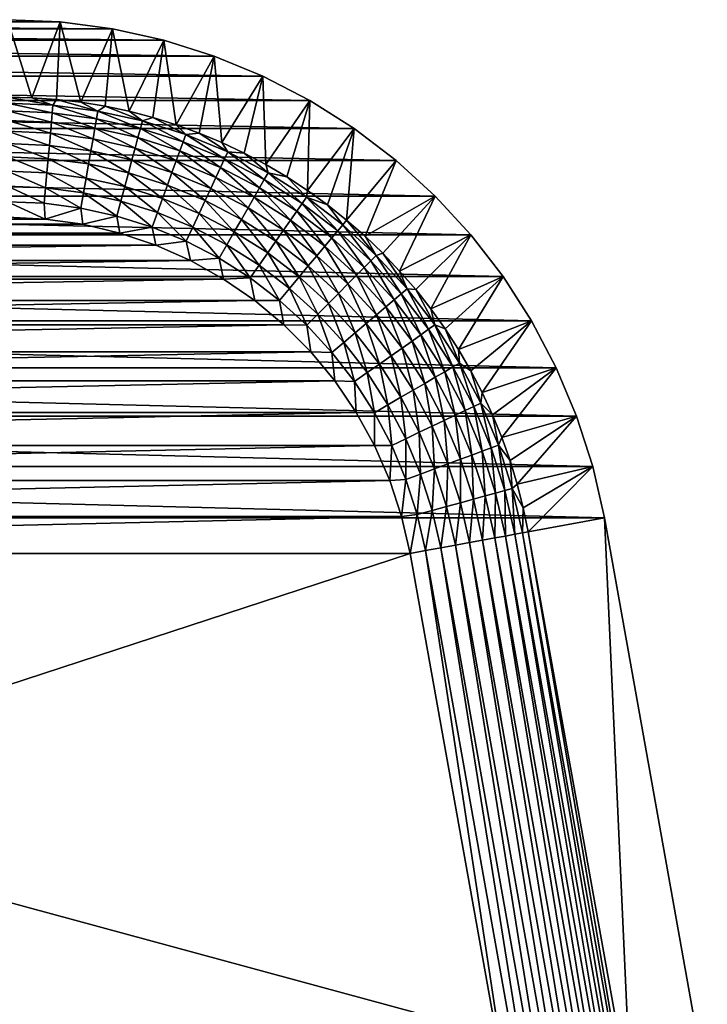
# Model space of a CAD drawing. Extents: x -320 to 320, y -695 to 695.
# Tile 169 of 169: x 238 to 263, y 661 to 695. Entities that reach past the tile are written whole.
import ezdxf

# ---------------------------------------------------------------- set-up
doc = ezdxf.new("R2010")
doc.units = 0
doc.header["$LTSCALE"] = 50.062222
for name, color, linetype in [('1', 7, 'CONTINUOUS'), ('15', 7, 'CONTINUOUS'), ('16', 7, 'CONTINUOUS'), ('2', 7, 'CONTINUOUS'), ('56', 7, 'CONTINUOUS'), ('57', 7, 'CONTINUOUS')]:
    doc.layers.add(name, color=color, linetype=linetype)

msp = doc.modelspace()

# ---------------------------------------------------------------- linework, layer by layer
at = {"layer": '1', "color": 7, "linetype": 'CONTINUOUS'}
for points in [[(209.056, 695.415), (239.902, 695.334), (207.189, 695.334), (209.056, 695.415)], [(238.036, 695.415), (239.902, 695.334), (209.056, 695.415), (238.036, 695.415)], [(205.337, 695.091), (243.578, 694.688), (203.513, 694.688), (205.337, 695.091)], [(207.189, 695.334), (241.754, 695.091), (205.337, 695.091), (207.189, 695.334)], [(241.754, 695.091), (243.578, 694.688), (205.337, 695.091), (241.754, 695.091)], [(239.902, 695.334), (241.754, 695.091), (207.189, 695.334), (239.902, 695.334)], [(203.513, 694.688), (245.361, 694.129), (201.731, 694.129), (203.513, 694.688)], [(243.578, 694.688), (245.361, 694.129), (203.513, 694.688), (243.578, 694.688)], [(201.731, 694.129), (247.087, 693.417), (200.004, 693.417), (201.731, 694.129)], [(245.361, 694.129), (247.087, 693.417), (201.731, 694.129), (245.361, 694.129)], [(200.004, 693.417), (248.746, 692.557), (198.345, 692.557), (200.004, 693.417)], [(247.087, 693.417), (248.746, 692.557), (200.004, 693.417), (247.087, 693.417)], [(198.345, 692.557), (250.324, 691.557), (196.767, 691.557), (198.345, 692.557)], [(248.746, 692.557), (250.324, 691.557), (198.345, 692.557), (248.746, 692.557)], [(196.767, 691.557), (251.809, 690.424), (195.282, 690.424), (196.767, 691.557)], [(250.324, 691.557), (251.809, 690.424), (196.767, 691.557), (250.324, 691.557)], [(195.282, 690.424), (253.19, 689.166), (193.901, 689.166), (195.282, 690.424)], [(251.809, 690.424), (253.19, 689.166), (195.282, 690.424), (251.809, 690.424)], [(193.901, 689.166), (254.457, 687.793), (192.635, 687.793), (193.901, 689.166)], [(253.19, 689.166), (254.457, 687.793), (193.901, 689.166), (253.19, 689.166)], [(192.635, 687.793), (255.599, 686.315), (191.492, 686.315), (192.635, 687.793)], [(254.457, 687.793), (255.599, 686.315), (192.635, 687.793), (254.457, 687.793)], [(191.492, 686.315), (256.609, 684.744), (190.482, 684.744), (191.492, 686.315)], [(255.599, 686.315), (256.609, 684.744), (191.492, 686.315), (255.599, 686.315)], [(190.482, 684.744), (257.479, 683.091), (189.612, 683.091), (190.482, 684.744)], [(256.609, 684.744), (257.479, 683.091), (190.482, 684.744), (256.609, 684.744)], [(189.612, 683.091), (258.202, 681.368), (188.889, 681.368), (189.612, 683.091)], [(257.479, 683.091), (258.202, 681.368), (189.612, 683.091), (257.479, 683.091)], [(188.889, 681.368), (258.773, 679.59), (188.318, 679.59), (188.889, 681.368)], [(258.202, 681.368), (258.773, 679.59), (188.889, 681.368), (258.202, 681.368)], [(188.318, 679.59), (259.188, 677.768), (187.904, 677.768), (188.318, 679.59)], [(258.773, 679.59), (259.188, 677.768), (188.318, 679.59), (258.773, 679.59)], [(187.904, 677.768), (262.833, 657.442), (184.312, 657.745), (187.904, 677.768)], [(259.188, 677.768), (262.833, 657.442), (187.904, 677.768), (259.188, 677.768)]]:
    msp.add_3dface(points, dxfattribs=at)
at = {"layer": '15', "color": 7, "linetype": 'CONTINUOUS'}
for points in [[(260.132, 656.966, 7.965), (259.188, 677.768), (256.489, 677.277, 7.965), (260.132, 656.966, 7.965)], [(262.833, 657.442), (259.188, 677.768), (260.132, 656.966, 7.965), (262.833, 657.442)]]:
    msp.add_3dface(points, dxfattribs=at)
at = {"layer": '16', "color": 7, "linetype": 'CONTINUOUS'}
for points in [[(239.902, 695.334), (238.036, 695.415), (238.905, 692.652, 7.965), (239.902, 695.334)], [(238.905, 692.652, 7.965), (238.036, 695.415), (238.036, 692.672, 7.965), (238.905, 692.652, 7.965)], [(239.772, 692.592, 7.965), (239.902, 695.334), (238.905, 692.652, 7.965), (239.772, 692.592, 7.965)], [(240.636, 692.491, 7.965), (239.902, 695.334), (239.772, 692.592, 7.965), (240.636, 692.491, 7.965)], [(241.754, 695.091), (239.902, 695.334), (240.636, 692.491, 7.965), (241.754, 695.091)], [(241.494, 692.351, 7.965), (241.754, 695.091), (240.636, 692.491, 7.965), (241.494, 692.351, 7.965)], [(242.344, 692.171, 7.965), (241.754, 695.091), (241.494, 692.351, 7.965), (242.344, 692.171, 7.965)], [(243.578, 694.688), (241.754, 695.091), (242.344, 692.171, 7.965), (243.578, 694.688)], [(243.185, 691.952, 7.965), (243.578, 694.688), (242.344, 692.171, 7.965), (243.185, 691.952, 7.965)], [(244.016, 691.694, 7.965), (243.578, 694.688), (243.185, 691.952, 7.965), (244.016, 691.694, 7.965)], [(245.361, 694.129), (243.578, 694.688), (244.016, 691.694, 7.965), (245.361, 694.129)], [(244.833, 691.397, 7.965), (245.361, 694.129), (244.016, 691.694, 7.965), (244.833, 691.397, 7.965)], [(245.636, 691.064, 7.965), (245.361, 694.129), (244.833, 691.397, 7.965), (245.636, 691.064, 7.965)], [(247.087, 693.417), (245.361, 694.129), (245.636, 691.064, 7.965), (247.087, 693.417)], [(246.422, 690.693, 7.965), (247.087, 693.417), (245.636, 691.064, 7.965), (246.422, 690.693, 7.965)], [(247.191, 690.286, 7.965), (247.087, 693.417), (246.422, 690.693, 7.965), (247.191, 690.286, 7.965)], [(248.746, 692.557), (247.087, 693.417), (247.191, 690.286, 7.965), (248.746, 692.557)], [(247.94, 689.845, 7.965), (248.746, 692.557), (247.191, 690.286, 7.965), (247.94, 689.845, 7.965)], [(248.667, 689.369, 7.965), (248.746, 692.557), (247.94, 689.845, 7.965), (248.667, 689.369, 7.965)], [(250.324, 691.557), (248.746, 692.557), (248.667, 689.369, 7.965), (250.324, 691.557)], [(249.372, 688.859, 7.965), (250.324, 691.557), (248.667, 689.369, 7.965), (249.372, 688.859, 7.965)], [(250.052, 688.318, 7.965), (250.324, 691.557), (249.372, 688.859, 7.965), (250.052, 688.318, 7.965)], [(251.809, 690.424), (250.324, 691.557), (250.052, 688.318, 7.965), (251.809, 690.424)], [(250.706, 687.746, 7.965), (251.809, 690.424), (250.052, 688.318, 7.965), (250.706, 687.746, 7.965)], [(253.19, 689.166), (251.809, 690.424), (250.706, 687.746, 7.965), (253.19, 689.166)], [(251.334, 687.144, 7.965), (253.19, 689.166), (250.706, 687.746, 7.965), (251.334, 687.144, 7.965)], [(251.932, 686.513, 7.965), (253.19, 689.166), (251.334, 687.144, 7.965), (251.932, 686.513, 7.965)], [(254.457, 687.793), (253.19, 689.166), (251.932, 686.513, 7.965), (254.457, 687.793)], [(252.501, 685.856, 7.965), (254.457, 687.793), (251.932, 686.513, 7.965), (252.501, 685.856, 7.965)], [(253.039, 685.173, 7.965), (254.457, 687.793), (252.501, 685.856, 7.965), (253.039, 685.173, 7.965)], [(255.599, 686.315), (254.457, 687.793), (253.039, 685.173, 7.965), (255.599, 686.315)], [(253.545, 684.465, 7.965), (255.599, 686.315), (253.039, 685.173, 7.965), (253.545, 684.465, 7.965)], [(254.017, 683.735, 7.965), (255.599, 686.315), (253.545, 684.465, 7.965), (254.017, 683.735, 7.965)], [(256.609, 684.744), (255.599, 686.315), (254.017, 683.735, 7.965), (256.609, 684.744)], [(254.455, 682.984, 7.965), (256.609, 684.744), (254.017, 683.735, 7.965), (254.455, 682.984, 7.965)], [(254.857, 682.214, 7.965), (256.609, 684.744), (254.455, 682.984, 7.965), (254.857, 682.214, 7.965)], [(257.479, 683.091), (256.609, 684.744), (254.857, 682.214, 7.965), (257.479, 683.091)], [(255.224, 681.425, 7.965), (257.479, 683.091), (254.857, 682.214, 7.965), (255.224, 681.425, 7.965)], [(255.553, 680.621, 7.965), (257.479, 683.091), (255.224, 681.425, 7.965), (255.553, 680.621, 7.965)], [(258.202, 681.368), (257.479, 683.091), (255.553, 680.621, 7.965), (258.202, 681.368)], [(255.845, 679.802, 7.965), (258.202, 681.368), (255.553, 680.621, 7.965), (255.845, 679.802, 7.965)], [(256.099, 678.97, 7.965), (258.202, 681.368), (255.845, 679.802, 7.965), (256.099, 678.97, 7.965)], [(258.773, 679.59), (258.202, 681.368), (256.099, 678.97, 7.965), (258.773, 679.59)], [(256.314, 678.128, 7.965), (258.773, 679.59), (256.099, 678.97, 7.965), (256.314, 678.128, 7.965)], [(256.489, 677.277, 7.965), (258.773, 679.59), (256.314, 678.128, 7.965), (256.489, 677.277, 7.965)], [(259.188, 677.768), (258.773, 679.59), (256.489, 677.277, 7.965), (259.188, 677.768)]]:
    msp.add_3dface(points, dxfattribs=at)
at = {"layer": '2', "color": 7, "linetype": 'CONTINUOUS'}
for points in [[(238.036, 688.418, 11), (207.713, 688.355, 11), (239.378, 688.355, 11), (238.036, 688.418, 11)], [(206.382, 688.169, 11), (205.074, 687.86, 11), (240.709, 688.169, 11), (206.382, 688.169, 11)], [(240.709, 688.169, 11), (205.074, 687.86, 11), (242.017, 687.86, 11), (240.709, 688.169, 11)], [(207.713, 688.355, 11), (206.382, 688.169, 11), (239.378, 688.355, 11), (207.713, 688.355, 11)], [(239.378, 688.355, 11), (206.382, 688.169, 11), (240.709, 688.169, 11), (239.378, 688.355, 11)], [(205.074, 687.86, 11), (203.8, 687.432, 11), (242.017, 687.86, 11), (205.074, 687.86, 11)], [(242.017, 687.86, 11), (203.8, 687.432, 11), (243.291, 687.432, 11), (242.017, 687.86, 11)], [(203.8, 687.432, 11), (202.571, 686.887, 11), (243.291, 687.432, 11), (203.8, 687.432, 11)], [(243.291, 687.432, 11), (202.571, 686.887, 11), (244.52, 686.887, 11), (243.291, 687.432, 11)], [(202.571, 686.887, 11), (201.398, 686.231, 11), (244.52, 686.887, 11), (202.571, 686.887, 11)], [(244.52, 686.887, 11), (201.398, 686.231, 11), (245.693, 686.231, 11), (244.52, 686.887, 11)], [(201.398, 686.231, 11), (200.291, 685.469, 11), (245.693, 686.231, 11), (201.398, 686.231, 11)], [(245.693, 686.231, 11), (200.291, 685.469, 11), (246.8, 685.469, 11), (245.693, 686.231, 11)], [(200.291, 685.469, 11), (199.259, 684.608, 11), (246.8, 685.469, 11), (200.291, 685.469, 11)], [(246.8, 685.469, 11), (199.259, 684.608, 11), (247.832, 684.608, 11), (246.8, 685.469, 11)], [(199.259, 684.608, 11), (198.311, 683.656, 11), (247.832, 684.608, 11), (199.259, 684.608, 11)], [(247.832, 684.608, 11), (198.311, 683.656, 11), (248.78, 683.656, 11), (247.832, 684.608, 11)], [(198.311, 683.656, 11), (197.455, 682.619, 11), (248.78, 683.656, 11), (198.311, 683.656, 11)], [(248.78, 683.656, 11), (197.455, 682.619, 11), (249.636, 682.619, 11), (248.78, 683.656, 11)], [(197.455, 682.619, 11), (196.7, 681.508, 11), (249.636, 682.619, 11), (197.455, 682.619, 11)], [(249.636, 682.619, 11), (196.7, 681.508, 11), (250.392, 681.508, 11), (249.636, 682.619, 11)], [(196.7, 681.508, 11), (196.05, 680.331, 11), (250.392, 681.508, 11), (196.7, 681.508, 11)], [(250.392, 681.508, 11), (196.05, 680.331, 11), (251.042, 680.331, 11), (250.392, 681.508, 11)], [(196.05, 680.331, 11), (195.512, 679.1, 11), (251.042, 680.331, 11), (196.05, 680.331, 11)], [(251.042, 680.331, 11), (195.512, 679.1, 11), (251.58, 679.1, 11), (251.042, 680.331, 11)], [(195.512, 679.1, 11), (195.09, 677.824, 11), (251.58, 679.1, 11), (195.512, 679.1, 11)], [(251.58, 679.1, 11), (195.09, 677.824, 11), (252.002, 677.824, 11), (251.58, 679.1, 11)], [(195.09, 677.824, 11), (194.788, 676.514, 11), (252.002, 677.824, 11), (195.09, 677.824, 11)], [(252.002, 677.824, 11), (194.788, 676.514, 11), (252.303, 676.514, 11), (252.002, 677.824, 11)], [(194.788, 676.514, 11), (191.203, 656.528, 11), (252.303, 676.514, 11), (194.788, 676.514, 11)], [(252.303, 676.514, 11), (191.203, 656.528, 11), (255.942, 656.226, 11), (252.303, 676.514, 11)]]:
    msp.add_3dface(points, dxfattribs=at)
at = {"layer": '56', "color": 7, "linetype": 'CONTINUOUS'}
for points in [[(238.905, 692.652, 7.965), (238.036, 692.672, 7.965), (239.645, 692.389, 8.48), (238.905, 692.652, 7.965)], [(238.036, 692.672, 7.965), (238.036, 692.459, 8.48), (239.645, 692.389, 8.48), (238.036, 692.672, 7.965)], [(239.772, 692.592, 7.965), (238.905, 692.652, 7.965), (239.645, 692.389, 8.48), (239.772, 692.592, 7.965)], [(239.772, 692.592, 7.965), (239.645, 692.389, 8.48), (241.243, 692.179, 8.48), (239.772, 692.592, 7.965)], [(240.636, 692.491, 7.965), (239.772, 692.592, 7.965), (241.243, 692.179, 8.48), (240.636, 692.491, 7.965)], [(238.036, 692.459, 8.48), (238.036, 692.183, 8.965), (239.621, 692.114, 8.965), (238.036, 692.459, 8.48)], [(238.036, 692.459, 8.48), (239.621, 692.114, 8.965), (239.645, 692.389, 8.48), (238.036, 692.459, 8.48)], [(239.621, 692.114, 8.965), (241.195, 691.907, 8.965), (239.645, 692.389, 8.48), (239.621, 692.114, 8.965)], [(239.645, 692.389, 8.48), (241.195, 691.907, 8.965), (241.243, 692.179, 8.48), (239.645, 692.389, 8.48)], [(241.494, 692.351, 7.965), (240.636, 692.491, 7.965), (241.243, 692.179, 8.48), (241.494, 692.351, 7.965)], [(241.494, 692.351, 7.965), (241.243, 692.179, 8.48), (242.816, 691.832, 8.48), (241.494, 692.351, 7.965)], [(242.344, 692.171, 7.965), (241.494, 692.351, 7.965), (242.816, 691.832, 8.48), (242.344, 692.171, 7.965)], [(238.036, 692.183, 8.965), (238.036, 691.849, 9.411), (239.592, 691.781, 9.411), (238.036, 692.183, 8.965)], [(238.036, 692.183, 8.965), (239.592, 691.781, 9.411), (239.621, 692.114, 8.965), (238.036, 692.183, 8.965)], [(238.036, 691.849, 9.411), (238.036, 691.462, 9.814), (239.559, 691.396, 9.814), (238.036, 691.849, 9.411)], [(238.036, 691.849, 9.411), (239.559, 691.396, 9.814), (239.592, 691.781, 9.411), (238.036, 691.849, 9.411)], [(239.592, 691.781, 9.411), (241.137, 691.579, 9.411), (239.621, 692.114, 8.965), (239.592, 691.781, 9.411)], [(239.621, 692.114, 8.965), (241.137, 691.579, 9.411), (241.195, 691.907, 8.965), (239.621, 692.114, 8.965)], [(241.137, 691.579, 9.411), (242.659, 691.243, 9.411), (241.195, 691.907, 8.965), (241.137, 691.579, 9.411)], [(241.195, 691.907, 8.965), (242.745, 691.565, 8.965), (241.243, 692.179, 8.48), (241.195, 691.907, 8.965)], [(241.195, 691.907, 8.965), (242.659, 691.243, 9.411), (242.745, 691.565, 8.965), (241.195, 691.907, 8.965)], [(241.243, 692.179, 8.48), (242.745, 691.565, 8.965), (242.816, 691.832, 8.48), (241.243, 692.179, 8.48)], [(243.185, 691.952, 7.965), (242.344, 692.171, 7.965), (242.816, 691.832, 8.48), (243.185, 691.952, 7.965)], [(243.185, 691.952, 7.965), (242.816, 691.832, 8.48), (244.353, 691.349, 8.48), (243.185, 691.952, 7.965)], [(244.016, 691.694, 7.965), (243.185, 691.952, 7.965), (244.353, 691.349, 8.48), (244.016, 691.694, 7.965)], [(239.559, 691.396, 9.814), (241.07, 691.198, 9.814), (239.592, 691.781, 9.411), (239.559, 691.396, 9.814)], [(239.592, 691.781, 9.411), (241.07, 691.198, 9.814), (241.137, 691.579, 9.411), (239.592, 691.781, 9.411)], [(241.07, 691.198, 9.814), (242.559, 690.869, 9.814), (241.137, 691.579, 9.411), (241.07, 691.198, 9.814)], [(241.137, 691.579, 9.411), (242.559, 690.869, 9.814), (242.659, 691.243, 9.411), (241.137, 691.579, 9.411)], [(242.659, 691.243, 9.411), (244.146, 690.776, 9.411), (242.745, 691.565, 8.965), (242.659, 691.243, 9.411)], [(242.745, 691.565, 8.965), (244.259, 691.09, 8.965), (242.816, 691.832, 8.48), (242.745, 691.565, 8.965)], [(242.745, 691.565, 8.965), (244.146, 690.776, 9.411), (244.259, 691.09, 8.965), (242.745, 691.565, 8.965)], [(242.816, 691.832, 8.48), (244.259, 691.09, 8.965), (244.353, 691.349, 8.48), (242.816, 691.832, 8.48)], [(244.833, 691.397, 7.965), (244.016, 691.694, 7.965), (244.353, 691.349, 8.48), (244.833, 691.397, 7.965)], [(238.036, 691.462, 9.814), (238.036, 691.029, 10.165), (239.521, 690.964, 10.165), (238.036, 691.462, 9.814)], [(238.036, 691.462, 9.814), (239.521, 690.964, 10.165), (239.559, 691.396, 9.814), (238.036, 691.462, 9.814)], [(239.521, 690.964, 10.165), (240.996, 690.771, 10.165), (239.559, 691.396, 9.814), (239.521, 690.964, 10.165)], [(239.559, 691.396, 9.814), (240.996, 690.771, 10.165), (241.07, 691.198, 9.814), (239.559, 691.396, 9.814)], [(240.996, 690.771, 10.165), (242.448, 690.45, 10.165), (241.07, 691.198, 9.814), (240.996, 690.771, 10.165)], [(241.07, 691.198, 9.814), (242.448, 690.45, 10.165), (242.559, 690.869, 9.814), (241.07, 691.198, 9.814)], [(242.559, 690.869, 9.814), (244.014, 690.413, 9.814), (242.659, 691.243, 9.411), (242.559, 690.869, 9.814)], [(242.659, 691.243, 9.411), (244.014, 690.413, 9.814), (244.146, 690.776, 9.411), (242.659, 691.243, 9.411)], [(244.259, 691.09, 8.965), (245.727, 690.485, 8.965), (244.353, 691.349, 8.48), (244.259, 691.09, 8.965)], [(244.833, 691.397, 7.965), (244.353, 691.349, 8.48), (245.843, 690.735, 8.48), (244.833, 691.397, 7.965)], [(244.353, 691.349, 8.48), (245.727, 690.485, 8.965), (245.843, 690.735, 8.48), (244.353, 691.349, 8.48)], [(245.636, 691.064, 7.965), (244.833, 691.397, 7.965), (245.843, 690.735, 8.48), (245.636, 691.064, 7.965)], [(238.036, 691.029, 10.165), (238.036, 690.555, 10.46), (239.48, 690.493, 10.46), (238.036, 691.029, 10.165)], [(238.036, 691.029, 10.165), (239.48, 690.493, 10.46), (239.521, 690.964, 10.165), (238.036, 691.029, 10.165)], [(239.48, 690.493, 10.46), (240.914, 690.305, 10.46), (239.521, 690.964, 10.165), (239.48, 690.493, 10.46)], [(239.521, 690.964, 10.165), (240.914, 690.305, 10.46), (240.996, 690.771, 10.165), (239.521, 690.964, 10.165)], [(242.448, 690.45, 10.165), (243.866, 690.005, 10.165), (242.559, 690.869, 9.814), (242.448, 690.45, 10.165)], [(242.559, 690.869, 9.814), (243.866, 690.005, 10.165), (244.014, 690.413, 9.814), (242.559, 690.869, 9.814)], [(244.146, 690.776, 9.411), (245.586, 690.182, 9.411), (244.259, 691.09, 8.965), (244.146, 690.776, 9.411)], [(244.259, 691.09, 8.965), (245.586, 690.182, 9.411), (245.727, 690.485, 8.965), (244.259, 691.09, 8.965)], [(246.422, 690.693, 7.965), (245.636, 691.064, 7.965), (245.843, 690.735, 8.48), (246.422, 690.693, 7.965)], [(238.036, 690.555, 10.46), (238.036, 690.049, 10.694), (239.436, 689.988, 10.694), (238.036, 690.555, 10.46)], [(238.036, 690.555, 10.46), (239.436, 689.988, 10.694), (239.48, 690.493, 10.46), (238.036, 690.555, 10.46)], [(239.436, 689.988, 10.694), (240.826, 689.806, 10.694), (239.48, 690.493, 10.46), (239.436, 689.988, 10.694)], [(239.48, 690.493, 10.46), (240.826, 689.806, 10.694), (240.914, 690.305, 10.46), (239.48, 690.493, 10.46)], [(240.914, 690.305, 10.46), (242.325, 689.993, 10.46), (240.996, 690.771, 10.165), (240.914, 690.305, 10.46)], [(240.996, 690.771, 10.165), (242.325, 689.993, 10.46), (242.448, 690.45, 10.165), (240.996, 690.771, 10.165)], [(244.014, 690.413, 9.814), (245.423, 689.831, 9.814), (244.146, 690.776, 9.411), (244.014, 690.413, 9.814)], [(244.146, 690.776, 9.411), (245.423, 689.831, 9.814), (245.586, 690.182, 9.411), (244.146, 690.776, 9.411)], [(245.586, 690.182, 9.411), (246.97, 689.465, 9.411), (245.727, 690.485, 8.965), (245.586, 690.182, 9.411)], [(245.727, 690.485, 8.965), (247.136, 689.755, 8.965), (245.843, 690.735, 8.48), (245.727, 690.485, 8.965)], [(245.727, 690.485, 8.965), (246.97, 689.465, 9.411), (247.136, 689.755, 8.965), (245.727, 690.485, 8.965)], [(246.422, 690.693, 7.965), (245.843, 690.735, 8.48), (247.273, 689.994, 8.48), (246.422, 690.693, 7.965)], [(245.843, 690.735, 8.48), (247.136, 689.755, 8.965), (247.273, 689.994, 8.48), (245.843, 690.735, 8.48)], [(247.191, 690.286, 7.965), (246.422, 690.693, 7.965), (247.273, 689.994, 8.48), (247.191, 690.286, 7.965)], [(240.826, 689.806, 10.694), (242.195, 689.504, 10.694), (240.914, 690.305, 10.46), (240.826, 689.806, 10.694)], [(240.914, 690.305, 10.46), (242.195, 689.504, 10.694), (242.325, 689.993, 10.46), (240.914, 690.305, 10.46)], [(242.325, 689.993, 10.46), (243.705, 689.56, 10.46), (242.448, 690.45, 10.165), (242.325, 689.993, 10.46)], [(242.448, 690.45, 10.165), (243.705, 689.56, 10.46), (243.866, 690.005, 10.165), (242.448, 690.45, 10.165)], [(243.866, 690.005, 10.165), (245.241, 689.438, 10.165), (244.014, 690.413, 9.814), (243.866, 690.005, 10.165)], [(244.014, 690.413, 9.814), (245.241, 689.438, 10.165), (245.423, 689.831, 9.814), (244.014, 690.413, 9.814)], [(245.423, 689.831, 9.814), (246.777, 689.13, 9.814), (245.586, 690.182, 9.411), (245.423, 689.831, 9.814)], [(245.586, 690.182, 9.411), (246.777, 689.13, 9.814), (246.97, 689.465, 9.411), (245.586, 690.182, 9.411)], [(247.94, 689.845, 7.965), (247.191, 690.286, 7.965), (247.273, 689.994, 8.48), (247.94, 689.845, 7.965)], [(238.036, 690.049, 10.694), (238.036, 689.518, 10.863), (239.39, 689.459, 10.863), (238.036, 690.049, 10.694)], [(238.036, 690.049, 10.694), (239.39, 689.459, 10.863), (239.436, 689.988, 10.694), (238.036, 690.049, 10.694)], [(239.39, 689.459, 10.863), (240.734, 689.283, 10.863), (239.436, 689.988, 10.694), (239.39, 689.459, 10.863)], [(239.436, 689.988, 10.694), (240.734, 689.283, 10.863), (240.826, 689.806, 10.694), (239.436, 689.988, 10.694)], [(240.734, 689.283, 10.863), (242.058, 688.99, 10.863), (240.826, 689.806, 10.694), (240.734, 689.283, 10.863)], [(240.826, 689.806, 10.694), (242.058, 688.99, 10.863), (242.195, 689.504, 10.694), (240.826, 689.806, 10.694)], [(242.195, 689.504, 10.694), (243.532, 689.084, 10.694), (242.325, 689.993, 10.46), (242.195, 689.504, 10.694)], [(242.325, 689.993, 10.46), (243.532, 689.084, 10.694), (243.705, 689.56, 10.46), (242.325, 689.993, 10.46)], [(243.705, 689.56, 10.46), (245.042, 689.009, 10.46), (243.866, 690.005, 10.165), (243.705, 689.56, 10.46)], [(243.866, 690.005, 10.165), (245.042, 689.009, 10.46), (245.241, 689.438, 10.165), (243.866, 690.005, 10.165)], [(245.241, 689.438, 10.165), (246.561, 688.754, 10.165), (245.423, 689.831, 9.814), (245.241, 689.438, 10.165)], [(245.423, 689.831, 9.814), (246.561, 688.754, 10.165), (246.777, 689.13, 9.814), (245.423, 689.831, 9.814)], [(247.136, 689.755, 8.965), (248.477, 688.905, 8.965), (247.273, 689.994, 8.48), (247.136, 689.755, 8.965)], [(247.94, 689.845, 7.965), (247.273, 689.994, 8.48), (248.634, 689.131, 8.48), (247.94, 689.845, 7.965)], [(247.273, 689.994, 8.48), (248.477, 688.905, 8.965), (248.634, 689.131, 8.48), (247.273, 689.994, 8.48)], [(248.667, 689.369, 7.965), (247.94, 689.845, 7.965), (248.634, 689.131, 8.48), (248.667, 689.369, 7.965)], [(238.036, 689.518, 10.863), (238.036, 688.969, 10.966), (239.342, 688.913, 10.966), (238.036, 689.518, 10.863)], [(238.036, 689.518, 10.863), (239.342, 688.913, 10.966), (239.39, 689.459, 10.863), (238.036, 689.518, 10.863)], [(239.342, 688.913, 10.966), (240.639, 688.742, 10.966), (239.39, 689.459, 10.863), (239.342, 688.913, 10.966)], [(239.39, 689.459, 10.863), (240.639, 688.742, 10.966), (240.734, 689.283, 10.863), (239.39, 689.459, 10.863)], [(242.058, 688.99, 10.863), (243.351, 688.584, 10.863), (242.195, 689.504, 10.694), (242.058, 688.99, 10.863)], [(242.195, 689.504, 10.694), (243.351, 688.584, 10.863), (243.532, 689.084, 10.694), (242.195, 689.504, 10.694)], [(243.532, 689.084, 10.694), (244.828, 688.549, 10.694), (243.705, 689.56, 10.46), (243.532, 689.084, 10.694)], [(243.705, 689.56, 10.46), (244.828, 688.549, 10.694), (245.042, 689.009, 10.46), (243.705, 689.56, 10.46)], [(245.042, 689.009, 10.46), (246.325, 688.344, 10.46), (245.241, 689.438, 10.165), (245.042, 689.009, 10.46)], [(245.241, 689.438, 10.165), (246.325, 688.344, 10.46), (246.561, 688.754, 10.165), (245.241, 689.438, 10.165)], [(246.777, 689.13, 9.814), (248.065, 688.314, 9.814), (246.97, 689.465, 9.411), (246.777, 689.13, 9.814)], [(246.97, 689.465, 9.411), (248.286, 688.631, 9.411), (247.136, 689.755, 8.965), (246.97, 689.465, 9.411)], [(246.97, 689.465, 9.411), (248.065, 688.314, 9.814), (248.286, 688.631, 9.411), (246.97, 689.465, 9.411)], [(247.136, 689.755, 8.965), (248.286, 688.631, 9.411), (248.477, 688.905, 8.965), (247.136, 689.755, 8.965)], [(240.639, 688.742, 10.966), (241.917, 688.461, 10.966), (240.734, 689.283, 10.863), (240.639, 688.742, 10.966)], [(240.734, 689.283, 10.863), (241.917, 688.461, 10.966), (242.058, 688.99, 10.863), (240.734, 689.283, 10.863)], [(243.351, 688.584, 10.863), (244.605, 688.067, 10.863), (243.532, 689.084, 10.694), (243.351, 688.584, 10.863)], [(243.532, 689.084, 10.694), (244.605, 688.067, 10.863), (244.828, 688.549, 10.694), (243.532, 689.084, 10.694)], [(246.561, 688.754, 10.165), (247.817, 687.958, 10.165), (246.777, 689.13, 9.814), (246.561, 688.754, 10.165)], [(246.777, 689.13, 9.814), (247.817, 687.958, 10.165), (248.065, 688.314, 9.814), (246.777, 689.13, 9.814)], [(248.477, 688.905, 8.965), (249.738, 687.942, 8.965), (248.634, 689.131, 8.48), (248.477, 688.905, 8.965)], [(249.372, 688.859, 7.965), (248.667, 689.369, 7.965), (248.634, 689.131, 8.48), (249.372, 688.859, 7.965)], [(249.372, 688.859, 7.965), (248.634, 689.131, 8.48), (249.915, 688.154, 8.48), (249.372, 688.859, 7.965)], [(248.634, 689.131, 8.48), (249.738, 687.942, 8.965), (249.915, 688.154, 8.48), (248.634, 689.131, 8.48)], [(238.036, 688.418, 11), (239.378, 688.355, 11), (238.036, 688.969, 10.966), (238.036, 688.418, 11)], [(238.036, 688.969, 10.966), (239.378, 688.355, 11), (239.342, 688.913, 10.966), (238.036, 688.969, 10.966)], [(239.342, 688.913, 10.966), (239.378, 688.355, 11), (240.639, 688.742, 10.966), (239.342, 688.913, 10.966)], [(239.378, 688.355, 11), (240.709, 688.169, 11), (240.639, 688.742, 10.966), (239.378, 688.355, 11)], [(240.639, 688.742, 10.966), (240.709, 688.169, 11), (241.917, 688.461, 10.966), (240.639, 688.742, 10.966)], [(241.917, 688.461, 10.966), (243.165, 688.069, 10.966), (242.058, 688.99, 10.863), (241.917, 688.461, 10.966)], [(242.058, 688.99, 10.863), (243.165, 688.069, 10.966), (243.351, 688.584, 10.863), (242.058, 688.99, 10.863)], [(244.828, 688.549, 10.694), (246.073, 687.905, 10.694), (245.042, 689.009, 10.46), (244.828, 688.549, 10.694)], [(245.042, 689.009, 10.46), (246.073, 687.905, 10.694), (246.325, 688.344, 10.46), (245.042, 689.009, 10.46)], [(246.325, 688.344, 10.46), (247.546, 687.57, 10.46), (246.561, 688.754, 10.165), (246.325, 688.344, 10.46)], [(246.561, 688.754, 10.165), (247.546, 687.57, 10.46), (247.817, 687.958, 10.165), (246.561, 688.754, 10.165)], [(248.286, 688.631, 9.411), (249.524, 687.686, 9.411), (248.477, 688.905, 8.965), (248.286, 688.631, 9.411)], [(248.477, 688.905, 8.965), (249.524, 687.686, 9.411), (249.738, 687.942, 8.965), (248.477, 688.905, 8.965)], [(250.052, 688.318, 7.965), (249.372, 688.859, 7.965), (249.915, 688.154, 8.48), (250.052, 688.318, 7.965)], [(240.709, 688.169, 11), (242.017, 687.86, 11), (241.917, 688.461, 10.966), (240.709, 688.169, 11)], [(241.917, 688.461, 10.966), (242.017, 687.86, 11), (243.165, 688.069, 10.966), (241.917, 688.461, 10.966)], [(243.165, 688.069, 10.966), (244.374, 687.57, 10.966), (243.351, 688.584, 10.863), (243.165, 688.069, 10.966)], [(243.351, 688.584, 10.863), (244.374, 687.57, 10.966), (244.605, 688.067, 10.863), (243.351, 688.584, 10.863)], [(244.605, 688.067, 10.863), (245.808, 687.444, 10.863), (244.828, 688.549, 10.694), (244.605, 688.067, 10.863)], [(244.828, 688.549, 10.694), (245.808, 687.444, 10.863), (246.073, 687.905, 10.694), (244.828, 688.549, 10.694)], [(248.065, 688.314, 9.814), (249.277, 687.389, 9.814), (248.286, 688.631, 9.411), (248.065, 688.314, 9.814)], [(248.286, 688.631, 9.411), (249.277, 687.389, 9.814), (249.524, 687.686, 9.411), (248.286, 688.631, 9.411)], [(242.017, 687.86, 11), (243.291, 687.432, 11), (243.165, 688.069, 10.966), (242.017, 687.86, 11)], [(243.165, 688.069, 10.966), (243.291, 687.432, 11), (244.374, 687.57, 10.966), (243.165, 688.069, 10.966)], [(244.374, 687.57, 10.966), (245.535, 686.968, 10.966), (244.605, 688.067, 10.863), (244.374, 687.57, 10.966)], [(244.605, 688.067, 10.863), (245.535, 686.968, 10.966), (245.808, 687.444, 10.863), (244.605, 688.067, 10.863)], [(246.073, 687.905, 10.694), (247.257, 687.154, 10.694), (246.325, 688.344, 10.46), (246.073, 687.905, 10.694)], [(246.325, 688.344, 10.46), (247.257, 687.154, 10.694), (247.546, 687.57, 10.46), (246.325, 688.344, 10.46)], [(247.817, 687.958, 10.165), (248.999, 687.056, 10.165), (248.065, 688.314, 9.814), (247.817, 687.958, 10.165)], [(248.065, 688.314, 9.814), (248.999, 687.056, 10.165), (249.277, 687.389, 9.814), (248.065, 688.314, 9.814)], [(249.738, 687.942, 8.965), (250.912, 686.873, 8.965), (249.915, 688.154, 8.48), (249.738, 687.942, 8.965)], [(250.052, 688.318, 7.965), (249.915, 688.154, 8.48), (251.106, 687.069, 8.48), (250.052, 688.318, 7.965)], [(249.915, 688.154, 8.48), (250.912, 686.873, 8.965), (251.106, 687.069, 8.48), (249.915, 688.154, 8.48)], [(250.706, 687.746, 7.965), (250.052, 688.318, 7.965), (251.106, 687.069, 8.48), (250.706, 687.746, 7.965)], [(245.808, 687.444, 10.863), (246.953, 686.718, 10.863), (246.073, 687.905, 10.694), (245.808, 687.444, 10.863)], [(246.073, 687.905, 10.694), (246.953, 686.718, 10.863), (247.257, 687.154, 10.694), (246.073, 687.905, 10.694)], [(247.546, 687.57, 10.46), (248.696, 686.692, 10.46), (247.817, 687.958, 10.165), (247.546, 687.57, 10.46)], [(247.817, 687.958, 10.165), (248.696, 686.692, 10.46), (248.999, 687.056, 10.165), (247.817, 687.958, 10.165)], [(249.277, 687.389, 9.814), (250.404, 686.362, 9.814), (249.524, 687.686, 9.411), (249.277, 687.389, 9.814)], [(249.524, 687.686, 9.411), (250.676, 686.636, 9.411), (249.738, 687.942, 8.965), (249.524, 687.686, 9.411)], [(249.524, 687.686, 9.411), (250.404, 686.362, 9.814), (250.676, 686.636, 9.411), (249.524, 687.686, 9.411)], [(249.738, 687.942, 8.965), (250.676, 686.636, 9.411), (250.912, 686.873, 8.965), (249.738, 687.942, 8.965)], [(251.334, 687.144, 7.965), (250.706, 687.746, 7.965), (251.106, 687.069, 8.48), (251.334, 687.144, 7.965)], [(243.291, 687.432, 11), (244.52, 686.887, 11), (244.374, 687.57, 10.966), (243.291, 687.432, 11)], [(244.374, 687.57, 10.966), (244.52, 686.887, 11), (245.535, 686.968, 10.966), (244.374, 687.57, 10.966)], [(245.535, 686.968, 10.966), (246.64, 686.268, 10.966), (245.808, 687.444, 10.863), (245.535, 686.968, 10.966)], [(245.808, 687.444, 10.863), (246.64, 686.268, 10.966), (246.953, 686.718, 10.863), (245.808, 687.444, 10.863)], [(247.257, 687.154, 10.694), (248.371, 686.304, 10.694), (247.546, 687.57, 10.46), (247.257, 687.154, 10.694)], [(247.546, 687.57, 10.46), (248.371, 686.304, 10.694), (248.696, 686.692, 10.46), (247.546, 687.57, 10.46)], [(248.999, 687.056, 10.165), (250.098, 686.055, 10.165), (249.277, 687.389, 9.814), (248.999, 687.056, 10.165)], [(249.277, 687.389, 9.814), (250.098, 686.055, 10.165), (250.404, 686.362, 9.814), (249.277, 687.389, 9.814)], [(244.52, 686.887, 11), (245.693, 686.231, 11), (245.535, 686.968, 10.966), (244.52, 686.887, 11)], [(245.535, 686.968, 10.966), (245.693, 686.231, 11), (246.64, 686.268, 10.966), (245.535, 686.968, 10.966)], [(246.953, 686.718, 10.863), (248.031, 685.896, 10.863), (247.257, 687.154, 10.694), (246.953, 686.718, 10.863)], [(247.257, 687.154, 10.694), (248.031, 685.896, 10.863), (248.371, 686.304, 10.694), (247.257, 687.154, 10.694)], [(248.696, 686.692, 10.46), (249.765, 685.719, 10.46), (248.999, 687.056, 10.165), (248.696, 686.692, 10.46)], [(248.999, 687.056, 10.165), (249.765, 685.719, 10.46), (250.098, 686.055, 10.165), (248.999, 687.056, 10.165)], [(250.912, 686.873, 8.965), (251.988, 685.707, 8.965), (251.106, 687.069, 8.48), (250.912, 686.873, 8.965)], [(251.334, 687.144, 7.965), (251.106, 687.069, 8.48), (252.199, 685.885, 8.48), (251.334, 687.144, 7.965)], [(251.106, 687.069, 8.48), (251.988, 685.707, 8.965), (252.199, 685.885, 8.48), (251.106, 687.069, 8.48)], [(251.932, 686.513, 7.965), (251.334, 687.144, 7.965), (252.199, 685.885, 8.48), (251.932, 686.513, 7.965)], [(246.64, 686.268, 10.966), (247.68, 685.475, 10.966), (246.953, 686.718, 10.863), (246.64, 686.268, 10.966)], [(246.953, 686.718, 10.863), (247.68, 685.475, 10.966), (248.031, 685.896, 10.863), (246.953, 686.718, 10.863)], [(248.371, 686.304, 10.694), (249.408, 685.36, 10.694), (248.696, 686.692, 10.46), (248.371, 686.304, 10.694)], [(248.696, 686.692, 10.46), (249.408, 685.36, 10.694), (249.765, 685.719, 10.46), (248.696, 686.692, 10.46)], [(250.404, 686.362, 9.814), (251.438, 685.242, 9.814), (250.676, 686.636, 9.411), (250.404, 686.362, 9.814)], [(250.676, 686.636, 9.411), (251.733, 685.491, 9.411), (250.912, 686.873, 8.965), (250.676, 686.636, 9.411)], [(250.676, 686.636, 9.411), (251.438, 685.242, 9.814), (251.733, 685.491, 9.411), (250.676, 686.636, 9.411)], [(250.912, 686.873, 8.965), (251.733, 685.491, 9.411), (251.988, 685.707, 8.965), (250.912, 686.873, 8.965)], [(248.031, 685.896, 10.863), (249.033, 684.983, 10.863), (248.371, 686.304, 10.694), (248.031, 685.896, 10.863)], [(248.371, 686.304, 10.694), (249.033, 684.983, 10.863), (249.408, 685.36, 10.694), (248.371, 686.304, 10.694)], [(250.098, 686.055, 10.165), (251.107, 684.962, 10.165), (250.404, 686.362, 9.814), (250.098, 686.055, 10.165)], [(250.404, 686.362, 9.814), (251.107, 684.962, 10.165), (251.438, 685.242, 9.814), (250.404, 686.362, 9.814)], [(252.501, 685.856, 7.965), (251.932, 686.513, 7.965), (252.199, 685.885, 8.48), (252.501, 685.856, 7.965)], [(245.693, 686.231, 11), (246.8, 685.469, 11), (246.64, 686.268, 10.966), (245.693, 686.231, 11)], [(246.64, 686.268, 10.966), (246.8, 685.469, 11), (247.68, 685.475, 10.966), (246.64, 686.268, 10.966)], [(249.765, 685.719, 10.46), (250.745, 684.656, 10.46), (250.098, 686.055, 10.165), (249.765, 685.719, 10.46)], [(250.098, 686.055, 10.165), (250.745, 684.656, 10.46), (251.107, 684.962, 10.165), (250.098, 686.055, 10.165)], [(247.68, 685.475, 10.966), (248.647, 684.594, 10.966), (248.031, 685.896, 10.863), (247.68, 685.475, 10.966)], [(248.031, 685.896, 10.863), (248.647, 684.594, 10.966), (249.033, 684.983, 10.863), (248.031, 685.896, 10.863)], [(249.408, 685.36, 10.694), (250.358, 684.329, 10.694), (249.765, 685.719, 10.46), (249.408, 685.36, 10.694)], [(249.765, 685.719, 10.46), (250.358, 684.329, 10.694), (250.745, 684.656, 10.46), (249.765, 685.719, 10.46)], [(251.733, 685.491, 9.411), (252.686, 684.258, 9.411), (251.988, 685.707, 8.965), (251.733, 685.491, 9.411)], [(251.988, 685.707, 8.965), (252.959, 684.451, 8.965), (252.199, 685.885, 8.48), (251.988, 685.707, 8.965)], [(251.988, 685.707, 8.965), (252.686, 684.258, 9.411), (252.959, 684.451, 8.965), (251.988, 685.707, 8.965)], [(252.501, 685.856, 7.965), (252.199, 685.885, 8.48), (253.184, 684.61, 8.48), (252.501, 685.856, 7.965)], [(252.199, 685.885, 8.48), (252.959, 684.451, 8.965), (253.184, 684.61, 8.48), (252.199, 685.885, 8.48)], [(253.039, 685.173, 7.965), (252.501, 685.856, 7.965), (253.184, 684.61, 8.48), (253.039, 685.173, 7.965)], [(246.8, 685.469, 11), (247.832, 684.608, 11), (247.68, 685.475, 10.966), (246.8, 685.469, 11)], [(247.68, 685.475, 10.966), (247.832, 684.608, 11), (248.647, 684.594, 10.966), (247.68, 685.475, 10.966)], [(249.033, 684.983, 10.863), (249.952, 683.986, 10.863), (249.408, 685.36, 10.694), (249.033, 684.983, 10.863)], [(249.408, 685.36, 10.694), (249.952, 683.986, 10.863), (250.358, 684.329, 10.694), (249.408, 685.36, 10.694)], [(251.107, 684.962, 10.165), (252.016, 683.786, 10.165), (251.438, 685.242, 9.814), (251.107, 684.962, 10.165)], [(251.438, 685.242, 9.814), (252.37, 684.035, 9.814), (251.733, 685.491, 9.411), (251.438, 685.242, 9.814)], [(251.438, 685.242, 9.814), (252.016, 683.786, 10.165), (252.37, 684.035, 9.814), (251.438, 685.242, 9.814)], [(251.733, 685.491, 9.411), (252.37, 684.035, 9.814), (252.686, 684.258, 9.411), (251.733, 685.491, 9.411)], [(248.647, 684.594, 10.966), (249.534, 683.632, 10.966), (249.033, 684.983, 10.863), (248.647, 684.594, 10.966)], [(249.033, 684.983, 10.863), (249.534, 683.632, 10.966), (249.952, 683.986, 10.863), (249.033, 684.983, 10.863)], [(250.745, 684.656, 10.46), (251.629, 683.512, 10.46), (251.107, 684.962, 10.165), (250.745, 684.656, 10.46)], [(251.107, 684.962, 10.165), (251.629, 683.512, 10.46), (252.016, 683.786, 10.165), (251.107, 684.962, 10.165)], [(253.545, 684.465, 7.965), (253.039, 685.173, 7.965), (253.184, 684.61, 8.48), (253.545, 684.465, 7.965)], [(247.832, 684.608, 11), (248.78, 683.656, 11), (248.647, 684.594, 10.966), (247.832, 684.608, 11)], [(248.647, 684.594, 10.966), (248.78, 683.656, 11), (249.534, 683.632, 10.966), (248.647, 684.594, 10.966)], [(250.358, 684.329, 10.694), (251.216, 683.22, 10.694), (250.745, 684.656, 10.46), (250.358, 684.329, 10.694)], [(250.745, 684.656, 10.46), (251.216, 683.22, 10.694), (251.629, 683.512, 10.46), (250.745, 684.656, 10.46)], [(252.959, 684.451, 8.965), (253.817, 683.116, 8.965), (253.184, 684.61, 8.48), (252.959, 684.451, 8.965)], [(253.545, 684.465, 7.965), (253.184, 684.61, 8.48), (254.055, 683.255, 8.48), (253.545, 684.465, 7.965)], [(253.184, 684.61, 8.48), (253.817, 683.116, 8.965), (254.055, 683.255, 8.48), (253.184, 684.61, 8.48)], [(249.952, 683.986, 10.863), (250.782, 682.914, 10.863), (250.358, 684.329, 10.694), (249.952, 683.986, 10.863)], [(250.358, 684.329, 10.694), (250.782, 682.914, 10.863), (251.216, 683.22, 10.694), (250.358, 684.329, 10.694)], [(252.37, 684.035, 9.814), (253.195, 682.753, 9.814), (252.686, 684.258, 9.411), (252.37, 684.035, 9.814)], [(252.686, 684.258, 9.411), (253.529, 682.948, 9.411), (252.959, 684.451, 8.965), (252.686, 684.258, 9.411)], [(252.686, 684.258, 9.411), (253.195, 682.753, 9.814), (253.529, 682.948, 9.411), (252.686, 684.258, 9.411)], [(252.959, 684.451, 8.965), (253.529, 682.948, 9.411), (253.817, 683.116, 8.965), (252.959, 684.451, 8.965)], [(254.017, 683.735, 7.965), (253.545, 684.465, 7.965), (254.055, 683.255, 8.48), (254.017, 683.735, 7.965)], [(249.534, 683.632, 10.966), (250.334, 682.598, 10.966), (249.952, 683.986, 10.863), (249.534, 683.632, 10.966)], [(249.952, 683.986, 10.863), (250.334, 682.598, 10.966), (250.782, 682.914, 10.863), (249.952, 683.986, 10.863)], [(252.016, 683.786, 10.165), (252.82, 682.535, 10.165), (252.37, 684.035, 9.814), (252.016, 683.786, 10.165)], [(252.37, 684.035, 9.814), (252.82, 682.535, 10.165), (253.195, 682.753, 9.814), (252.37, 684.035, 9.814)], [(248.78, 683.656, 11), (249.636, 682.619, 11), (249.534, 683.632, 10.966), (248.78, 683.656, 11)], [(249.534, 683.632, 10.966), (249.636, 682.619, 11), (250.334, 682.598, 10.966), (249.534, 683.632, 10.966)], [(251.216, 683.22, 10.694), (251.974, 682.041, 10.694), (251.629, 683.512, 10.46), (251.216, 683.22, 10.694)], [(251.629, 683.512, 10.46), (252.411, 682.296, 10.46), (252.016, 683.786, 10.165), (251.629, 683.512, 10.46)], [(251.629, 683.512, 10.46), (251.974, 682.041, 10.694), (252.411, 682.296, 10.46), (251.629, 683.512, 10.46)], [(252.016, 683.786, 10.165), (252.411, 682.296, 10.46), (252.82, 682.535, 10.165), (252.016, 683.786, 10.165)], [(254.455, 682.984, 7.965), (254.017, 683.735, 7.965), (254.055, 683.255, 8.48), (254.455, 682.984, 7.965)], [(250.782, 682.914, 10.863), (251.515, 681.774, 10.863), (251.216, 683.22, 10.694), (250.782, 682.914, 10.863)], [(251.216, 683.22, 10.694), (251.515, 681.774, 10.863), (251.974, 682.041, 10.694), (251.216, 683.22, 10.694)], [(253.817, 683.116, 8.965), (254.556, 681.711, 8.965), (254.055, 683.255, 8.48), (253.817, 683.116, 8.965)], [(254.455, 682.984, 7.965), (254.055, 683.255, 8.48), (254.806, 681.829, 8.48), (254.455, 682.984, 7.965)], [(254.055, 683.255, 8.48), (254.556, 681.711, 8.965), (254.806, 681.829, 8.48), (254.055, 683.255, 8.48)], [(250.334, 682.598, 10.966), (251.041, 681.497, 10.966), (250.782, 682.914, 10.863), (250.334, 682.598, 10.966)], [(250.782, 682.914, 10.863), (251.041, 681.497, 10.966), (251.515, 681.774, 10.863), (250.782, 682.914, 10.863)], [(253.195, 682.753, 9.814), (253.905, 681.404, 9.814), (253.529, 682.948, 9.411), (253.195, 682.753, 9.814)], [(253.529, 682.948, 9.411), (254.254, 681.569, 9.411), (253.817, 683.116, 8.965), (253.529, 682.948, 9.411)], [(253.529, 682.948, 9.411), (253.905, 681.404, 9.814), (254.254, 681.569, 9.411), (253.529, 682.948, 9.411)], [(253.817, 683.116, 8.965), (254.254, 681.569, 9.411), (254.556, 681.711, 8.965), (253.817, 683.116, 8.965)], [(254.857, 682.214, 7.965), (254.455, 682.984, 7.965), (254.806, 681.829, 8.48), (254.857, 682.214, 7.965)], [(249.636, 682.619, 11), (250.392, 681.508, 11), (250.334, 682.598, 10.966), (249.636, 682.619, 11)], [(250.334, 682.598, 10.966), (250.392, 681.508, 11), (251.041, 681.497, 10.966), (250.334, 682.598, 10.966)], [(252.411, 682.296, 10.46), (253.085, 681.017, 10.46), (252.82, 682.535, 10.165), (252.411, 682.296, 10.46)], [(252.82, 682.535, 10.165), (253.513, 681.219, 10.165), (253.195, 682.753, 9.814), (252.82, 682.535, 10.165)], [(252.82, 682.535, 10.165), (253.085, 681.017, 10.46), (253.513, 681.219, 10.165), (252.82, 682.535, 10.165)], [(253.195, 682.753, 9.814), (253.513, 681.219, 10.165), (253.905, 681.404, 9.814), (253.195, 682.753, 9.814)], [(251.974, 682.041, 10.694), (252.627, 680.801, 10.694), (252.411, 682.296, 10.46), (251.974, 682.041, 10.694)], [(252.411, 682.296, 10.46), (252.627, 680.801, 10.694), (253.085, 681.017, 10.46), (252.411, 682.296, 10.46)], [(255.224, 681.425, 7.965), (254.857, 682.214, 7.965), (254.806, 681.829, 8.48), (255.224, 681.425, 7.965)], [(251.041, 681.497, 10.966), (251.65, 680.34, 10.966), (251.515, 681.774, 10.863), (251.041, 681.497, 10.966)], [(251.515, 681.774, 10.863), (252.146, 680.574, 10.863), (251.974, 682.041, 10.694), (251.515, 681.774, 10.863)], [(251.515, 681.774, 10.863), (251.65, 680.34, 10.966), (252.146, 680.574, 10.863), (251.515, 681.774, 10.863)], [(251.974, 682.041, 10.694), (252.146, 680.574, 10.863), (252.627, 680.801, 10.694), (251.974, 682.041, 10.694)], [(254.556, 681.711, 8.965), (255.171, 680.248, 8.965), (254.806, 681.829, 8.48), (254.556, 681.711, 8.965)], [(255.224, 681.425, 7.965), (254.806, 681.829, 8.48), (255.429, 680.343, 8.48), (255.224, 681.425, 7.965)], [(254.806, 681.829, 8.48), (255.171, 680.248, 8.965), (255.429, 680.343, 8.48), (254.806, 681.829, 8.48)], [(250.392, 681.508, 11), (251.042, 680.331, 11), (251.041, 681.497, 10.966), (250.392, 681.508, 11)], [(251.041, 681.497, 10.966), (251.042, 680.331, 11), (251.65, 680.34, 10.966), (251.041, 681.497, 10.966)], [(253.513, 681.219, 10.165), (254.088, 679.848, 10.165), (253.905, 681.404, 9.814), (253.513, 681.219, 10.165)], [(253.905, 681.404, 9.814), (254.495, 679.998, 9.814), (254.254, 681.569, 9.411), (253.905, 681.404, 9.814)], [(253.905, 681.404, 9.814), (254.088, 679.848, 10.165), (254.495, 679.998, 9.814), (253.905, 681.404, 9.814)], [(254.254, 681.569, 9.411), (254.857, 680.132, 9.411), (254.556, 681.711, 8.965), (254.254, 681.569, 9.411)], [(254.254, 681.569, 9.411), (254.495, 679.998, 9.814), (254.857, 680.132, 9.411), (254.254, 681.569, 9.411)], [(254.556, 681.711, 8.965), (254.857, 680.132, 9.411), (255.171, 680.248, 8.965), (254.556, 681.711, 8.965)], [(255.553, 680.621, 7.965), (255.224, 681.425, 7.965), (255.429, 680.343, 8.48), (255.553, 680.621, 7.965)], [(253.085, 681.017, 10.46), (253.644, 679.684, 10.46), (253.513, 681.219, 10.165), (253.085, 681.017, 10.46)], [(253.513, 681.219, 10.165), (253.644, 679.684, 10.46), (254.088, 679.848, 10.165), (253.513, 681.219, 10.165)], [(252.146, 680.574, 10.863), (252.671, 679.324, 10.863), (252.627, 680.801, 10.694), (252.146, 680.574, 10.863)], [(252.627, 680.801, 10.694), (253.169, 679.508, 10.694), (253.085, 681.017, 10.46), (252.627, 680.801, 10.694)], [(252.627, 680.801, 10.694), (252.671, 679.324, 10.863), (253.169, 679.508, 10.694), (252.627, 680.801, 10.694)], [(253.085, 681.017, 10.46), (253.169, 679.508, 10.694), (253.644, 679.684, 10.46), (253.085, 681.017, 10.46)], [(251.65, 680.34, 10.966), (252.156, 679.134, 10.966), (252.146, 680.574, 10.863), (251.65, 680.34, 10.966)], [(252.146, 680.574, 10.863), (252.156, 679.134, 10.966), (252.671, 679.324, 10.863), (252.146, 680.574, 10.863)], [(255.171, 680.248, 8.965), (255.656, 678.736, 8.965), (255.429, 680.343, 8.48), (255.171, 680.248, 8.965)], [(255.845, 679.802, 7.965), (255.553, 680.621, 7.965), (255.429, 680.343, 8.48), (255.845, 679.802, 7.965)], [(255.845, 679.802, 7.965), (255.429, 680.343, 8.48), (255.922, 678.809, 8.48), (255.845, 679.802, 7.965)], [(255.429, 680.343, 8.48), (255.656, 678.736, 8.965), (255.922, 678.809, 8.48), (255.429, 680.343, 8.48)], [(251.042, 680.331, 11), (251.58, 679.1, 11), (251.65, 680.34, 10.966), (251.042, 680.331, 11)], [(251.65, 680.34, 10.966), (251.58, 679.1, 11), (252.156, 679.134, 10.966), (251.65, 680.34, 10.966)], [(254.088, 679.848, 10.165), (254.543, 678.432, 10.165), (254.495, 679.998, 9.814), (254.088, 679.848, 10.165)], [(254.495, 679.998, 9.814), (254.961, 678.546, 9.814), (254.857, 680.132, 9.411), (254.495, 679.998, 9.814)], [(254.495, 679.998, 9.814), (254.543, 678.432, 10.165), (254.961, 678.546, 9.814), (254.495, 679.998, 9.814)], [(254.857, 680.132, 9.411), (255.334, 678.648, 9.411), (255.171, 680.248, 8.965), (254.857, 680.132, 9.411)], [(254.857, 680.132, 9.411), (254.961, 678.546, 9.814), (255.334, 678.648, 9.411), (254.857, 680.132, 9.411)], [(255.171, 680.248, 8.965), (255.334, 678.648, 9.411), (255.656, 678.736, 8.965), (255.171, 680.248, 8.965)], [(253.169, 679.508, 10.694), (253.598, 678.173, 10.694), (253.644, 679.684, 10.46), (253.169, 679.508, 10.694)], [(253.644, 679.684, 10.46), (253.598, 678.173, 10.694), (254.086, 678.307, 10.46), (253.644, 679.684, 10.46)], [(253.644, 679.684, 10.46), (254.086, 678.307, 10.46), (254.088, 679.848, 10.165), (253.644, 679.684, 10.46)], [(254.088, 679.848, 10.165), (254.086, 678.307, 10.46), (254.543, 678.432, 10.165), (254.088, 679.848, 10.165)], [(256.099, 678.97, 7.965), (255.845, 679.802, 7.965), (255.922, 678.809, 8.48), (256.099, 678.97, 7.965)], [(252.156, 679.134, 10.966), (252.556, 677.888, 10.966), (252.671, 679.324, 10.863), (252.156, 679.134, 10.966)], [(252.671, 679.324, 10.863), (252.556, 677.888, 10.966), (253.085, 678.033, 10.863), (252.671, 679.324, 10.863)], [(252.671, 679.324, 10.863), (253.085, 678.033, 10.863), (253.169, 679.508, 10.694), (252.671, 679.324, 10.863)], [(253.169, 679.508, 10.694), (253.085, 678.033, 10.863), (253.598, 678.173, 10.694), (253.169, 679.508, 10.694)], [(251.58, 679.1, 11), (252.002, 677.824, 11), (252.156, 679.134, 10.966), (251.58, 679.1, 11)], [(252.156, 679.134, 10.966), (252.002, 677.824, 11), (252.556, 677.888, 10.966), (252.156, 679.134, 10.966)], [(256.314, 678.128, 7.965), (256.099, 678.97, 7.965), (255.922, 678.809, 8.48), (256.314, 678.128, 7.965)], [(254.961, 678.546, 9.814), (255.299, 677.06, 9.814), (255.334, 678.648, 9.411), (254.961, 678.546, 9.814)], [(255.334, 678.648, 9.411), (255.299, 677.06, 9.814), (255.679, 677.129, 9.411), (255.334, 678.648, 9.411)], [(255.334, 678.648, 9.411), (255.679, 677.129, 9.411), (255.656, 678.736, 8.965), (255.334, 678.648, 9.411)], [(255.656, 678.736, 8.965), (256.008, 677.189, 8.965), (255.922, 678.809, 8.48), (255.656, 678.736, 8.965)], [(255.656, 678.736, 8.965), (255.679, 677.129, 9.411), (256.008, 677.189, 8.965), (255.656, 678.736, 8.965)], [(256.314, 678.128, 7.965), (255.922, 678.809, 8.48), (256.279, 677.238, 8.48), (256.314, 678.128, 7.965)], [(255.922, 678.809, 8.48), (256.008, 677.189, 8.965), (256.279, 677.238, 8.48), (255.922, 678.809, 8.48)], [(253.598, 678.173, 10.694), (253.909, 676.806, 10.694), (254.086, 678.307, 10.46), (253.598, 678.173, 10.694)], [(254.086, 678.307, 10.46), (253.909, 676.806, 10.694), (254.407, 676.897, 10.46), (254.086, 678.307, 10.46)], [(254.086, 678.307, 10.46), (254.407, 676.897, 10.46), (254.543, 678.432, 10.165), (254.086, 678.307, 10.46)], [(254.543, 678.432, 10.165), (254.407, 676.897, 10.46), (254.872, 676.982, 10.165), (254.543, 678.432, 10.165)], [(254.543, 678.432, 10.165), (254.872, 676.982, 10.165), (254.961, 678.546, 9.814), (254.543, 678.432, 10.165)], [(254.961, 678.546, 9.814), (254.872, 676.982, 10.165), (255.299, 677.06, 9.814), (254.961, 678.546, 9.814)], [(252.556, 677.888, 10.966), (252.846, 676.613, 10.966), (253.085, 678.033, 10.863), (252.556, 677.888, 10.966)], [(253.085, 678.033, 10.863), (252.846, 676.613, 10.966), (253.386, 676.711, 10.863), (253.085, 678.033, 10.863)], [(253.085, 678.033, 10.863), (253.386, 676.711, 10.863), (253.598, 678.173, 10.694), (253.085, 678.033, 10.863)], [(253.598, 678.173, 10.694), (253.386, 676.711, 10.863), (253.909, 676.806, 10.694), (253.598, 678.173, 10.694)], [(256.489, 677.277, 7.965), (256.314, 678.128, 7.965), (256.279, 677.238, 8.48), (256.489, 677.277, 7.965)], [(252.002, 677.824, 11), (252.303, 676.514, 11), (252.556, 677.888, 10.966), (252.002, 677.824, 11)], [(252.556, 677.888, 10.966), (252.303, 676.514, 11), (252.846, 676.613, 10.966), (252.556, 677.888, 10.966)]]:
    msp.add_3dface(points, dxfattribs=at)
at = {"layer": '57', "color": 7, "linetype": 'CONTINUOUS'}
for points in [[(256.279, 677.238, 8.48), (256.008, 677.189, 8.965), (261.429, 646.719, 8.965), (256.279, 677.238, 8.48)], [(256.489, 677.277, 7.965), (256.279, 677.238, 8.48), (261.701, 646.766, 8.48), (256.489, 677.277, 7.965)], [(256.279, 677.238, 8.48), (261.429, 646.719, 8.965), (261.701, 646.766, 8.48), (256.279, 677.238, 8.48)], [(260.132, 656.966, 7.965), (256.489, 677.277, 7.965), (261.701, 646.766, 8.48), (260.132, 656.966, 7.965)], [(254.407, 676.897, 10.46), (253.909, 676.806, 10.694), (259.327, 646.354, 10.694), (254.407, 676.897, 10.46)], [(254.872, 676.982, 10.165), (254.407, 676.897, 10.46), (259.826, 646.44, 10.46), (254.872, 676.982, 10.165)], [(254.407, 676.897, 10.46), (259.327, 646.354, 10.694), (259.826, 646.44, 10.46), (254.407, 676.897, 10.46)], [(255.299, 677.06, 9.814), (254.872, 676.982, 10.165), (260.292, 646.521, 10.165), (255.299, 677.06, 9.814)], [(254.872, 676.982, 10.165), (259.826, 646.44, 10.46), (260.292, 646.521, 10.165), (254.872, 676.982, 10.165)], [(255.679, 677.129, 9.411), (255.299, 677.06, 9.814), (260.719, 646.596, 9.814), (255.679, 677.129, 9.411)], [(255.299, 677.06, 9.814), (260.292, 646.521, 10.165), (260.719, 646.596, 9.814), (255.299, 677.06, 9.814)], [(256.008, 677.189, 8.965), (255.679, 677.129, 9.411), (261.1, 646.662, 9.411), (256.008, 677.189, 8.965)], [(255.679, 677.129, 9.411), (260.719, 646.596, 9.814), (261.1, 646.662, 9.411), (255.679, 677.129, 9.411)], [(256.008, 677.189, 8.965), (261.1, 646.662, 9.411), (261.429, 646.719, 8.965), (256.008, 677.189, 8.965)], [(252.303, 676.514, 11), (255.942, 656.226, 11), (252.846, 676.613, 10.966), (252.303, 676.514, 11)], [(253.386, 676.711, 10.863), (252.846, 676.613, 10.966), (258.263, 646.169, 10.966), (253.386, 676.711, 10.863)], [(252.846, 676.613, 10.966), (255.942, 656.226, 11), (258.263, 646.169, 10.966), (252.846, 676.613, 10.966)], [(253.909, 676.806, 10.694), (253.386, 676.711, 10.863), (258.803, 646.263, 10.863), (253.909, 676.806, 10.694)], [(253.386, 676.711, 10.863), (258.263, 646.169, 10.966), (258.803, 646.263, 10.863), (253.386, 676.711, 10.863)], [(253.909, 676.806, 10.694), (258.803, 646.263, 10.863), (259.327, 646.354, 10.694), (253.909, 676.806, 10.694)]]:
    msp.add_3dface(points, dxfattribs=at)

doc.saveas('drawing.dxf')
